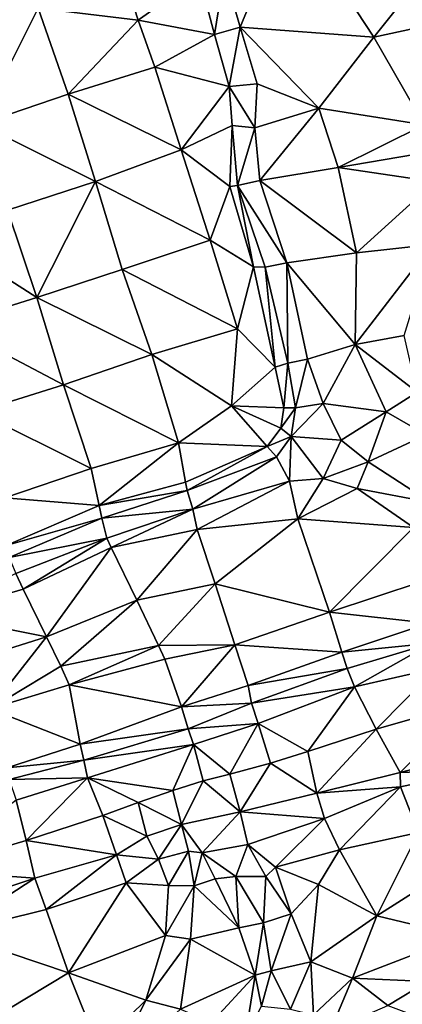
# Model space of a CAD drawing. Header units: feet. Extents: x 116535 to 120173, y 200032 to 203855.
# Tile 68 of 87: x 118883 to 118987, y 202302 to 202572. Entities that reach past the tile are written whole.
import ezdxf

# ---------------------------------------------------------------- set-up
doc = ezdxf.new("R2010")
doc.units = ezdxf.units.FT
doc.header["$MEASUREMENT"] = 0
doc.layers.add('V-TOPO-TINN-3DFC', color=3, linetype='Continuous')

msp = doc.modelspace()

# ---------------------------------------------------------------- linework, layer by layer
at = {"layer": 'V-TOPO-TINN-3DFC'}
for points in [[(118956.4073, 202602.0347, 568.765), (118938.7669, 202584.4783, 567.781), (118943.0143, 202569.4741, 567.865)], [(118943.0143, 202569.4741, 567.865), (118979.5422, 202566.8119, 569.171), (118956.4073, 202602.0347, 568.765)], [(118979.5422, 202566.8119, 569.171), (118995.3014, 202586.4395, 570.276), (118956.4073, 202602.0347, 568.765)], [(118938.7669, 202584.4783, 567.781), (118931.7664, 202583.3982, 568.183), (118935.9837, 202567.502, 567.442)], [(118943.0143, 202569.4741, 567.865), (118938.7669, 202584.4783, 567.781), (118935.9837, 202567.502, 567.442)], [(119001.0519, 202571.4443, 569.135), (118995.3014, 202586.4395, 570.276), (118979.5422, 202566.8119, 569.171)], [(118887.7619, 202574.7095, 566.451), (118915.122, 202571.4273, 568.809), (118911.7038, 202582.1761, 566.865)], [(118931.7664, 202583.3982, 568.183), (118911.7038, 202582.1761, 566.865), (118915.122, 202571.4273, 568.809)], [(118935.9837, 202567.502, 567.442), (118931.7664, 202583.3982, 568.183), (118915.122, 202571.4273, 568.809)], [(118887.7619, 202574.7095, 566.451), (118871.7956, 202542.998, 566.536), (118895.9705, 202551.1727, 567.204)], [(118887.7619, 202574.7095, 566.451), (118876.0159, 202573.9545, 566.111), (118871.7956, 202542.998, 566.536)], [(118915.122, 202571.4273, 568.809), (118887.7619, 202574.7095, 566.451), (118895.9705, 202551.1727, 567.204)], [(118915.122, 202571.4273, 568.809), (118895.9705, 202551.1727, 567.204), (118919.7054, 202558.5342, 568.258)], [(118935.9837, 202567.502, 567.442), (118915.122, 202571.4273, 568.809), (118919.7054, 202558.5342, 568.258)], [(118979.5422, 202566.8119, 569.171), (118993.3643, 202542.803, 568.263), (119001.0519, 202571.4443, 569.135)], [(118943.0143, 202569.4741, 567.865), (118935.9837, 202567.502, 567.442), (118939.985, 202553.2298, 567.862)], [(118947.7096, 202553.9729, 568.105), (118943.0143, 202569.4741, 567.865), (118939.985, 202553.2298, 567.862)], [(118943.0143, 202569.4741, 567.865), (118964.514, 202547.3444, 567.902), (118979.5422, 202566.8119, 569.171)], [(118943.0143, 202569.4741, 567.865), (118947.7096, 202553.9729, 568.105), (118964.514, 202547.3444, 567.902)], [(118939.985, 202553.2298, 567.862), (118935.9837, 202567.502, 567.442), (118919.7054, 202558.5342, 568.258)], [(118964.514, 202547.3444, 567.902), (118993.3643, 202542.803, 568.263), (118979.5422, 202566.8119, 569.171)], [(118895.9705, 202551.1727, 567.204), (118926.924, 202535.9434, 567.784), (118919.7054, 202558.5342, 568.258)], [(118939.985, 202553.2298, 567.862), (118919.7054, 202558.5342, 568.258), (118926.924, 202535.9434, 567.784)], [(118940.8071, 202542.605, 567.654), (118939.985, 202553.2298, 567.862), (118926.924, 202535.9434, 567.784)], [(118939.985, 202553.2298, 567.862), (118947.0486, 202541.9679, 567.897), (118947.7096, 202553.9729, 568.105)], [(118939.985, 202553.2298, 567.862), (118940.8071, 202542.605, 567.654), (118947.0486, 202541.9679, 567.897)], [(118964.514, 202547.3444, 567.902), (118947.7096, 202553.9729, 568.105), (118947.0486, 202541.9679, 567.897)], [(118871.7956, 202542.998, 566.536), (118903.4141, 202527.2228, 566.671), (118895.9705, 202551.1727, 567.204)], [(118903.4141, 202527.2228, 566.671), (118926.924, 202535.9434, 567.784), (118895.9705, 202551.1727, 567.204)], [(118964.514, 202547.3444, 567.902), (118947.0486, 202541.9679, 567.897), (118948.4307, 202527.5318, 567.528)], [(118964.514, 202547.3444, 567.902), (118948.4307, 202527.5318, 567.528), (118969.8338, 202531.0576, 568.0129)], [(118964.514, 202547.3444, 567.902), (118969.8338, 202531.0576, 568.0129), (118993.3643, 202542.803, 568.263)], [(118871.7956, 202542.998, 566.536), (118879.4312, 202519.4061, 565.942), (118903.4141, 202527.2228, 566.671)], [(118940.8071, 202542.605, 567.654), (118926.924, 202535.9434, 567.784), (118940.2, 202525.8996, 567.561)], [(118942.2932, 202526.1337, 567.375), (118940.8071, 202542.605, 567.654), (118940.2, 202525.8996, 567.561)], [(118947.0486, 202541.9679, 567.897), (118940.8071, 202542.605, 567.654), (118942.2932, 202526.1337, 567.375)], [(118948.4307, 202527.5318, 567.528), (118947.0486, 202541.9679, 567.897), (118942.2932, 202526.1337, 567.375)], [(118969.8338, 202531.0576, 568.0129), (118990.6891, 202534.6463, 568.429), (118993.3643, 202542.803, 568.263)], [(118903.4141, 202527.2228, 566.671), (118934.8226, 202511.1795, 567.252), (118926.924, 202535.9434, 567.784)], [(118940.2, 202525.8996, 567.561), (118926.924, 202535.9434, 567.784), (118934.8226, 202511.1795, 567.252)], [(118969.8338, 202531.0576, 568.0129), (118996.2175, 202527.1577, 567.123), (118990.6891, 202534.6463, 568.429)], [(118948.4307, 202527.5318, 567.528), (118974.8116, 202507.7252, 567.4627), (118969.8338, 202531.0576, 568.0129)], [(118969.8338, 202531.0576, 568.0129), (118974.8116, 202507.7252, 567.4627), (118996.2175, 202527.1577, 567.123)], [(118903.4141, 202527.2228, 566.671), (118879.4312, 202519.4061, 565.942), (118887.4038, 202495.4862, 566.425)], [(118903.4141, 202527.2228, 566.671), (118887.4038, 202495.4862, 566.425), (118910.7467, 202503.2158, 566.062)], [(118910.7467, 202503.2158, 566.062), (118934.8226, 202511.1795, 567.252), (118903.4141, 202527.2228, 566.671)], [(118946.6446, 202503.8879, 566.958), (118940.2, 202525.8996, 567.561), (118934.8226, 202511.1795, 567.252)], [(118946.6446, 202503.8879, 566.958), (118942.2932, 202526.1337, 567.375), (118940.2, 202525.8996, 567.561)], [(118942.2932, 202526.1337, 567.375), (118955.8043, 202504.992, 566.75), (118948.4307, 202527.5318, 567.528)], [(118942.2932, 202526.1337, 567.375), (118949.8178, 202503.8369, 566.861), (118955.8043, 202504.992, 566.75)], [(118949.8178, 202503.8369, 566.861), (118942.2932, 202526.1337, 567.375), (118946.6446, 202503.8879, 566.958)], [(118948.4307, 202527.5318, 567.528), (118955.8043, 202504.992, 566.75), (118974.8116, 202507.7252, 567.4627)], [(118996.2175, 202527.1577, 567.123), (118974.8116, 202507.7252, 567.4627), (118995.4974, 202510.0584, 567.281)], [(118871.2965, 202505.808, 565.94), (118887.4038, 202495.4862, 566.425), (118879.4312, 202519.4061, 565.942)], [(118942.2942, 202486.9825, 566.651), (118934.8226, 202511.1795, 567.252), (118910.7467, 202503.2158, 566.062)], [(118942.2942, 202486.9825, 566.651), (118946.6446, 202503.8879, 566.958), (118934.8226, 202511.1795, 567.252)], [(118974.4668, 202482.6462, 566.522), (118995.4974, 202510.0584, 567.281), (118974.8116, 202507.7252, 567.4627)], [(118974.4668, 202482.6462, 566.522), (118987.8638, 202485.1124, 566.861), (118995.4974, 202510.0584, 567.281)], [(118974.4668, 202482.6462, 566.522), (118974.8116, 202507.7252, 567.4627), (118955.8043, 202504.992, 566.75)], [(118863.5229, 202487.9956, 563.905), (118887.4038, 202495.4862, 566.425), (118871.2965, 202505.808, 565.94)], [(118952.576, 202476.4877, 566.475), (118946.6446, 202503.8879, 566.958), (118942.2942, 202486.9825, 566.651)], [(118952.576, 202476.4877, 566.475), (118949.8178, 202503.8369, 566.861), (118946.6446, 202503.8879, 566.958)], [(118956.0353, 202477.4998, 566.057), (118955.8043, 202504.992, 566.75), (118949.8178, 202503.8369, 566.861)], [(118949.8178, 202503.8369, 566.861), (118952.576, 202476.4877, 566.475), (118956.0353, 202477.4998, 566.057)], [(118961.4297, 202478.6349, 565.79), (118974.4668, 202482.6462, 566.522), (118955.8043, 202504.992, 566.75)], [(118961.4297, 202478.6349, 565.79), (118955.8043, 202504.992, 566.75), (118956.0353, 202477.4998, 566.057)], [(118887.4038, 202495.4862, 566.425), (118918.8193, 202479.894, 566.318), (118910.7467, 202503.2158, 566.062)], [(118910.7467, 202503.2158, 566.062), (118918.8193, 202479.894, 566.318), (118942.2942, 202486.9825, 566.651)], [(118863.5229, 202487.9956, 563.905), (118894.7004, 202471.6423, 565.487), (118887.4038, 202495.4862, 566.425)], [(118887.4038, 202495.4862, 566.425), (118894.7004, 202471.6423, 565.487), (118918.8193, 202479.894, 566.318)], [(118871.1385, 202464.1777, 565.064), (118894.7004, 202471.6423, 565.487), (118863.5229, 202487.9956, 563.905)], [(118918.8193, 202479.894, 566.318), (118940.6451, 202465.8549, 566.295), (118942.2942, 202486.9825, 566.651)], [(118952.576, 202476.4877, 566.475), (118942.2942, 202486.9825, 566.651), (118940.6451, 202465.8549, 566.295)], [(118987.8638, 202485.1124, 566.861), (118974.4668, 202482.6462, 566.522), (118991.4541, 202469.6302, 566.117)], [(118965.7381, 202466.4579, 566.049), (118974.4668, 202482.6462, 566.522), (118961.4297, 202478.6349, 565.79)], [(118965.7381, 202466.4579, 566.049), (118982.9104, 202464.2647, 566.163), (118974.4668, 202482.6462, 566.522)], [(118991.4541, 202469.6302, 566.117), (118974.4668, 202482.6462, 566.522), (118982.9104, 202464.2647, 566.163)], [(118894.7004, 202471.6423, 565.487), (118926.1589, 202455.71, 566.433), (118918.8193, 202479.894, 566.318)], [(118926.1589, 202455.71, 566.433), (118940.6451, 202465.8549, 566.295), (118918.8193, 202479.894, 566.318)], [(118956.0353, 202477.4998, 566.057), (118952.576, 202476.4877, 566.475), (118954.9952, 202465.2788, 566.598)], [(118958.1745, 202465.3378, 565.63), (118956.0353, 202477.4998, 566.057), (118954.9952, 202465.2788, 566.598)], [(118961.4297, 202478.6349, 565.79), (118956.0353, 202477.4998, 566.057), (118958.1745, 202465.3378, 565.63)], [(118965.7381, 202466.4579, 566.049), (118961.4297, 202478.6349, 565.79), (118958.1745, 202465.3378, 565.63)], [(118952.576, 202476.4877, 566.475), (118940.6451, 202465.8549, 566.295), (118954.9952, 202465.2788, 566.598)], [(118871.1385, 202464.1777, 565.064), (118902.266, 202448.6725, 565.927), (118894.7004, 202471.6423, 565.487)], [(118894.7004, 202471.6423, 565.487), (118902.266, 202448.6725, 565.927), (118926.1589, 202455.71, 566.433)], [(118991.4541, 202469.6302, 566.117), (118982.9104, 202464.2647, 566.163), (118993.9333, 202457.8852, 566.538)], [(118950.4229, 202454.734, 566.623), (118940.6451, 202465.8549, 566.295), (118926.1589, 202455.71, 566.433)], [(118954.9952, 202465.2788, 566.598), (118940.6451, 202465.8549, 566.295), (118954.1381, 202459.7784, 566.527)], [(118954.1381, 202459.7784, 566.527), (118940.6451, 202465.8549, 566.295), (118950.4229, 202454.734, 566.623)], [(118970.6625, 202456.4921, 565.789), (118965.7381, 202466.4579, 566.049), (118957.0104, 202457.5012, 565.513)], [(118965.7381, 202466.4579, 566.049), (118958.1745, 202465.3378, 565.63), (118957.0104, 202457.5012, 565.513)], [(118970.6625, 202456.4921, 565.789), (118982.9104, 202464.2647, 566.163), (118965.7381, 202466.4579, 566.049)], [(118878.7031, 202440.6548, 564.996), (118902.266, 202448.6725, 565.927), (118871.1385, 202464.1777, 565.064)], [(118957.0104, 202457.5012, 565.513), (118958.1745, 202465.3378, 565.63), (118954.1381, 202459.7784, 566.527)], [(118958.1745, 202465.3378, 565.63), (118954.9952, 202465.2788, 566.598), (118954.1381, 202459.7784, 566.527)], [(118977.9911, 202450.5516, 566.155), (118982.9104, 202464.2647, 566.163), (118970.6625, 202456.4921, 565.789)], [(118993.9333, 202457.8852, 566.538), (118982.9104, 202464.2647, 566.163), (118977.9911, 202450.5516, 566.155)], [(118957.0104, 202457.5012, 565.513), (118954.1381, 202459.7784, 566.527), (118950.4229, 202454.734, 566.623)], [(118993.9333, 202457.8852, 566.538), (118977.9911, 202450.5516, 566.155), (118995.1654, 202439.4287, 566.509)], [(118926.1589, 202455.71, 566.433), (118902.266, 202448.6725, 565.927), (118904.4722, 202438.6027, 566.173)], [(118926.1589, 202455.71, 566.433), (118904.4722, 202438.6027, 566.173), (118928.0911, 202444.9582, 566.135)], [(118950.4229, 202454.734, 566.623), (118926.1589, 202455.71, 566.433), (118928.0911, 202444.9582, 566.135)], [(118953.0031, 202451.9297, 565.48), (118957.0104, 202457.5012, 565.513), (118950.4229, 202454.734, 566.623)], [(118956.4953, 202445.2452, 565.934), (118957.0104, 202457.5012, 565.513), (118953.0031, 202451.9297, 565.48)], [(118965.7311, 202445.9673, 566.097), (118957.0104, 202457.5012, 565.513), (118956.4953, 202445.2452, 565.934)], [(118970.6625, 202456.4921, 565.789), (118957.0104, 202457.5012, 565.513), (118965.7311, 202445.9673, 566.097)], [(118977.9911, 202450.5516, 566.155), (118970.6625, 202456.4921, 565.789), (118965.7311, 202445.9673, 566.097)], [(118928.5321, 202442.658, 565.815), (118950.4229, 202454.734, 566.623), (118928.0911, 202444.9582, 566.135)], [(118928.5321, 202442.658, 565.815), (118953.0031, 202451.9297, 565.48), (118950.4229, 202454.734, 566.623)], [(118930.0992, 202437.6206, 565.544), (118953.0031, 202451.9297, 565.48), (118928.5321, 202442.658, 565.815)], [(118956.4953, 202445.2452, 565.934), (118953.0031, 202451.9297, 565.48), (118930.0992, 202437.6206, 565.544)], [(118977.9911, 202450.5516, 566.155), (118965.7311, 202445.9673, 566.097), (118975.0548, 202443.2671, 566.312)], [(118995.1654, 202439.4287, 566.509), (118977.9911, 202450.5516, 566.155), (118975.0548, 202443.2671, 566.312)], [(118904.4722, 202438.6027, 566.173), (118902.266, 202448.6725, 565.927), (118878.7031, 202440.6548, 564.996)], [(118928.5321, 202442.658, 565.815), (118928.0911, 202444.9582, 566.135), (118904.4722, 202438.6027, 566.173)], [(118956.4953, 202445.2452, 565.934), (118930.0992, 202437.6206, 565.544), (118931.2443, 202432.0272, 565.87)], [(118956.4953, 202445.2452, 565.934), (118931.2443, 202432.0272, 565.87), (118958.8335, 202434.9184, 566.297)], [(118965.7311, 202445.9673, 566.097), (118956.4953, 202445.2452, 565.934), (118958.8335, 202434.9184, 566.297)], [(118975.0548, 202443.2671, 566.312), (118965.7311, 202445.9673, 566.097), (118958.8335, 202434.9184, 566.297)], [(118905.1972, 202435.1234, 564.549), (118928.5321, 202442.658, 565.815), (118904.4722, 202438.6027, 566.173)], [(118930.0992, 202437.6206, 565.544), (118928.5321, 202442.658, 565.815), (118905.1972, 202435.1234, 564.549)], [(118990.448, 202432.5652, 566.548), (118975.0548, 202443.2671, 566.312), (118958.8335, 202434.9184, 566.297)], [(118995.1654, 202439.4287, 566.509), (118975.0548, 202443.2671, 566.312), (118990.448, 202432.5652, 566.548)], [(118904.4722, 202438.6027, 566.173), (118878.7031, 202440.6548, 564.996), (118879.0182, 202427.5888, 564.98)], [(118905.1972, 202435.1234, 564.549), (118904.4722, 202438.6027, 566.173), (118879.0182, 202427.5888, 564.98)], [(118930.0992, 202437.6206, 565.544), (118905.1972, 202435.1234, 564.549), (118906.5624, 202429.626, 564.35)], [(118930.0992, 202437.6206, 565.544), (118906.5624, 202429.626, 564.35), (118907.7154, 202427.0948, 565.608)], [(118930.0992, 202437.6206, 565.544), (118907.7154, 202427.0948, 565.608), (118931.2443, 202432.0272, 565.87)], [(118879.8312, 202424.3845, 564.278), (118905.1972, 202435.1234, 564.549), (118879.0182, 202427.5888, 564.98)], [(118906.5624, 202429.626, 564.35), (118905.1972, 202435.1234, 564.549), (118879.8312, 202424.3845, 564.278)], [(118936.1887, 202417.117, 566.196), (118958.8335, 202434.9184, 566.297), (118931.2443, 202432.0272, 565.87)], [(118967.4782, 202409.4144, 566.185), (118958.8335, 202434.9184, 566.297), (118936.1887, 202417.117, 566.196)], [(118990.448, 202432.5652, 566.548), (118958.8335, 202434.9184, 566.297), (118967.4782, 202409.4144, 566.185)], [(118914.805, 202412.6636, 565.678), (118931.2443, 202432.0272, 565.87), (118907.7154, 202427.0948, 565.608)], [(118936.1887, 202417.117, 566.196), (118931.2443, 202432.0272, 565.87), (118914.805, 202412.6636, 565.678)], [(118992.8092, 202417.769, 566.833), (118990.448, 202432.5652, 566.548), (118967.4782, 202409.4144, 566.185)], [(118881.6974, 202420.0072, 564.029), (118906.5624, 202429.626, 564.35), (118879.8312, 202424.3845, 564.278)], [(118881.6974, 202420.0072, 564.029), (118883.7055, 202415.6559, 565.019), (118906.5624, 202429.626, 564.35)], [(118883.7055, 202415.6559, 565.019), (118907.7154, 202427.0948, 565.608), (118906.5624, 202429.626, 564.35)], [(118883.7055, 202415.6559, 565.019), (118890.078, 202402.6288, 565.289), (118907.7154, 202427.0948, 565.608)], [(118914.805, 202412.6636, 565.678), (118907.7154, 202427.0948, 565.608), (118890.078, 202402.6288, 565.289)], [(118881.6974, 202420.0072, 564.029), (118859.7756, 202408.6253, 564.332), (118883.7055, 202415.6559, 565.019)], [(118992.8092, 202417.769, 566.833), (118967.4782, 202409.4144, 566.185), (118994.6044, 202406.4001, 571.121)], [(118890.078, 202402.6288, 565.289), (118883.7055, 202415.6559, 565.019), (118859.7756, 202408.6253, 564.332)], [(118936.1887, 202417.117, 566.196), (118914.805, 202412.6636, 565.678), (118920.6645, 202400.2836, 566.269)], [(118941.5441, 202400.4076, 565.998), (118936.1887, 202417.117, 566.196), (118920.6645, 202400.2836, 566.269)], [(118967.4782, 202409.4144, 566.185), (118936.1887, 202417.117, 566.196), (118941.5441, 202400.4076, 565.998)], [(118914.805, 202412.6636, 565.678), (118890.078, 202402.6288, 565.289), (118894.0024, 202394.6242, 566.175)], [(118914.805, 202412.6636, 565.678), (118894.0024, 202394.6242, 566.175), (118920.6645, 202400.2836, 566.269)], [(118967.4782, 202409.4144, 566.185), (118941.5441, 202400.4076, 565.998), (118970.8335, 202398.4205, 571.885)], [(118967.4782, 202409.4144, 566.185), (118970.8335, 202398.4205, 571.885), (118994.6044, 202406.4001, 571.121)], [(118890.078, 202402.6288, 565.289), (118859.7756, 202408.6253, 564.332), (118867.1982, 202395.4332, 564.518)], [(118994.6044, 202406.4001, 571.121), (118970.8335, 202398.4205, 571.885), (118995.4424, 202400.9407, 572.165)], [(118874.5538, 202382.9692, 564.625), (118890.078, 202402.6288, 565.289), (118867.1982, 202395.4332, 564.518)], [(118874.5538, 202382.9692, 564.625), (118894.0024, 202394.6242, 566.175), (118890.078, 202402.6288, 565.289)], [(118920.6645, 202400.2836, 566.269), (118894.0024, 202394.6242, 566.175), (118896.2965, 202389.4648, 565.471)], [(118920.6645, 202400.2836, 566.269), (118896.2965, 202389.4648, 565.471), (118922.3846, 202396.5673, 565.566)], [(118941.5441, 202400.4076, 565.998), (118920.6645, 202400.2836, 566.269), (118922.3846, 202396.5673, 565.566)], [(118941.5441, 202400.4076, 565.998), (118922.3846, 202396.5673, 565.566), (118926.99, 202383.4463, 571.823)], [(118941.5441, 202400.4076, 565.998), (118926.99, 202383.4463, 571.823), (118945.2054, 202389.3197, 572.36)], [(118941.5441, 202400.4076, 565.998), (118945.2054, 202389.3197, 572.36), (118970.8335, 202398.4205, 571.885)], [(118970.8335, 202398.4205, 571.885), (118945.2054, 202389.3197, 572.36), (118972.2756, 202393.9941, 571.777)], [(118995.4424, 202400.9407, 572.165), (118970.8335, 202398.4205, 571.885), (118972.2756, 202393.9941, 571.777)], [(118995.4424, 202400.9407, 572.165), (118972.2756, 202393.9941, 571.777), (118974.2538, 202388.9177, 572.13)], [(118995.4424, 202400.9407, 572.165), (118974.2538, 202388.9177, 572.13), (118996.7065, 202394.0741, 571.84)], [(118922.3846, 202396.5673, 565.566), (118896.2965, 202389.4648, 565.471), (118926.99, 202383.4463, 571.823)], [(118894.0024, 202394.6242, 566.175), (118874.5538, 202382.9692, 564.625), (118896.2965, 202389.4648, 565.471)], [(118972.2756, 202393.9941, 571.777), (118945.2054, 202389.3197, 572.36), (118946.1375, 202384.5144, 572.356)], [(118972.2756, 202393.9941, 571.777), (118946.1375, 202384.5144, 572.356), (118974.2538, 202388.9177, 572.13)], [(118996.7065, 202394.0741, 571.84), (118974.2538, 202388.9177, 572.13), (118980.2242, 202377.3238, 572.049)], [(119005.6413, 202384.6824, 572.04), (118996.7065, 202394.0741, 571.84), (118980.2242, 202377.3238, 572.049)], [(118896.2965, 202389.4648, 565.471), (118874.5538, 202382.9692, 564.625), (118899.2698, 202373.2155, 573.268)], [(118896.2965, 202389.4648, 565.471), (118899.2698, 202373.2155, 573.268), (118926.99, 202383.4463, 571.823)], [(118945.2054, 202389.3197, 572.36), (118926.99, 202383.4463, 571.823), (118946.1375, 202384.5144, 572.356)], [(118974.2538, 202388.9177, 572.13), (118946.1375, 202384.5144, 572.356), (118947.9707, 202378.9019, 572.298)], [(118974.2538, 202388.9177, 572.13), (118947.9707, 202378.9019, 572.298), (118961.5467, 202371.2633, 571.942)], [(118974.2538, 202388.9177, 572.13), (118961.5467, 202371.2633, 571.942), (118980.2242, 202377.3238, 572.049)], [(118874.5538, 202382.9692, 564.625), (118879.1912, 202366.7469, 572.779), (118899.2698, 202373.2155, 573.268)], [(118926.99, 202383.4463, 571.823), (118899.2698, 202373.2155, 573.268), (118928.8121, 202377.4968, 572.569)], [(118946.1375, 202384.5144, 572.356), (118926.99, 202383.4463, 571.823), (118928.8121, 202377.4968, 572.569)], [(118946.1375, 202384.5144, 572.356), (118928.8121, 202377.4968, 572.569), (118947.9707, 202378.9019, 572.298)], [(119005.6413, 202384.6824, 572.04), (118980.2242, 202377.3238, 572.049), (118986.7718, 202365.5108, 572.051)], [(119007.7944, 202370.9583, 572.439), (119005.6413, 202384.6824, 572.04), (118986.7718, 202365.5108, 572.051)], [(118928.8121, 202377.4968, 572.569), (118899.2698, 202373.2155, 573.268), (118900.2378, 202368.8501, 572.669)], [(118930.2672, 202373.1425, 572.588), (118928.8121, 202377.4968, 572.569), (118900.2378, 202368.8501, 572.669)], [(118947.9707, 202378.9019, 572.298), (118928.8121, 202377.4968, 572.569), (118930.2672, 202373.1425, 572.588)], [(118947.9707, 202378.9019, 572.298), (118930.2672, 202373.1425, 572.588), (118940.235, 202365.0088, 572.541)], [(118947.9707, 202378.9019, 572.298), (118940.235, 202365.0088, 572.541), (118951.2959, 202368.0601, 572.102)], [(118947.9707, 202378.9019, 572.298), (118951.2959, 202368.0601, 572.102), (118961.5467, 202371.2633, 571.942)], [(118963.9829, 202359.8694, 571.871), (118980.2242, 202377.3238, 572.049), (118961.5467, 202371.2633, 571.942)], [(118963.9829, 202359.8694, 571.871), (118986.7718, 202365.5108, 572.051), (118980.2242, 202377.3238, 572.049)], [(118899.2698, 202373.2155, 573.268), (118879.1912, 202366.7469, 572.779), (118900.2378, 202368.8501, 572.669)], [(118930.2672, 202373.1425, 572.588), (118900.2378, 202368.8501, 572.669), (118901.2439, 202363.9977, 572.707)], [(118924.6318, 202360.5705, 572.671), (118930.2672, 202373.1425, 572.588), (118901.2439, 202363.9977, 572.707)], [(118930.2672, 202373.1425, 572.588), (118924.6318, 202360.5705, 572.671), (118932.9175, 202363.1887, 572.602)], [(118930.2672, 202373.1425, 572.588), (118932.9175, 202363.1887, 572.602), (118940.235, 202365.0088, 572.541)], [(118900.2378, 202368.8501, 572.669), (118879.1912, 202366.7469, 572.779), (118879.8632, 202363.5787, 572.19)], [(118900.2378, 202368.8501, 572.669), (118879.8632, 202363.5787, 572.19), (118901.2439, 202363.9977, 572.707)], [(118963.9829, 202359.8694, 571.871), (118961.5467, 202371.2633, 571.942), (118951.2959, 202368.0601, 572.102)], [(119008.9565, 202366.3059, 572.647), (119007.7944, 202370.9583, 572.439), (118986.7718, 202365.5108, 572.051)], [(118942.9773, 202354.759, 572.364), (118951.2959, 202368.0601, 572.102), (118940.235, 202365.0088, 572.541)], [(118942.9773, 202354.759, 572.364), (118963.9829, 202359.8694, 571.871), (118951.2959, 202368.0601, 572.102)], [(118986.8598, 202361.6215, 572.652), (119008.9565, 202366.3059, 572.647), (118986.7718, 202365.5108, 572.051)], [(118991.7742, 202349.0855, 568.531), (119008.9565, 202366.3059, 572.647), (118986.8598, 202361.6215, 572.652)], [(118901.2439, 202363.9977, 572.707), (118879.8632, 202363.5787, 572.19), (118881.7504, 202357.9212, 572.651)], [(118901.2439, 202363.9977, 572.707), (118881.7504, 202357.9212, 572.651), (118884.5236, 202346.8974, 572.199)], [(118901.2439, 202363.9977, 572.707), (118884.5236, 202346.8974, 572.199), (118905.4873, 202353.7219, 572.448)], [(118924.6318, 202360.5705, 572.671), (118901.2439, 202363.9977, 572.707), (118915.116, 202357.3042, 572.536)], [(118901.2439, 202363.9977, 572.707), (118905.4873, 202353.7219, 572.448), (118915.116, 202357.3042, 572.536)], [(118942.9773, 202354.759, 572.364), (118940.235, 202365.0088, 572.541), (118932.9175, 202363.1887, 572.602)], [(118986.8598, 202361.6215, 572.652), (118986.7718, 202365.5108, 572.051), (118963.9829, 202359.8694, 571.871)], [(118927.012, 202351.2707, 572.369), (118932.9175, 202363.1887, 572.602), (118924.6318, 202360.5705, 572.671)], [(118927.012, 202351.2707, 572.369), (118942.9773, 202354.759, 572.364), (118932.9175, 202363.1887, 572.602)], [(118966.0641, 202352.9508, 572.884), (118986.8598, 202361.6215, 572.652), (118963.9829, 202359.8694, 571.871)], [(118970.1444, 202344.3242, 569.025), (118986.8598, 202361.6215, 572.652), (118966.0641, 202352.9508, 572.884)], [(118991.7742, 202349.0855, 568.531), (118986.8598, 202361.6215, 572.652), (118970.1444, 202344.3242, 569.025)], [(118927.012, 202351.2707, 572.369), (118924.6318, 202360.5705, 572.671), (118915.116, 202357.3042, 572.536)], [(118966.0641, 202352.9508, 572.884), (118963.9829, 202359.8694, 571.871), (118942.9773, 202354.759, 572.364)], [(118881.7504, 202357.9212, 572.651), (118857.0574, 202338.7527, 571.814), (118884.5236, 202346.8974, 572.199)], [(118917.5222, 202348.0305, 572.105), (118915.116, 202357.3042, 572.536), (118905.4873, 202353.7219, 572.448)], [(118917.5222, 202348.0305, 572.105), (118927.012, 202351.2707, 572.369), (118915.116, 202357.3042, 572.536)], [(118909.1606, 202342.945, 571.812), (118905.4873, 202353.7219, 572.448), (118884.5236, 202346.8974, 572.199)], [(118909.1606, 202342.945, 571.812), (118917.5222, 202348.0305, 572.105), (118905.4873, 202353.7219, 572.448)], [(118932.6654, 202343.5541, 572.251), (118942.9773, 202354.759, 572.364), (118927.012, 202351.2707, 572.369)], [(118945.1344, 202345.8203, 571.979), (118942.9773, 202354.759, 572.364), (118932.6654, 202343.5541, 572.251)], [(118945.1344, 202345.8203, 571.979), (118966.0641, 202352.9508, 572.884), (118942.9773, 202354.759, 572.364)], [(118952.663, 202339.5648, 568.574), (118966.0641, 202352.9508, 572.884), (118945.1344, 202345.8203, 571.979)], [(118970.1444, 202344.3242, 569.025), (118966.0641, 202352.9508, 572.884), (118952.663, 202339.5648, 568.574)], [(118920.6755, 202341.807, 571.694), (118927.012, 202351.2707, 572.369), (118917.5222, 202348.0305, 572.105)], [(118928.8671, 202343.9361, 571.821), (118927.012, 202351.2707, 572.369), (118920.6755, 202341.807, 571.694)], [(118932.6654, 202343.5541, 572.251), (118927.012, 202351.2707, 572.369), (118928.8671, 202343.9361, 571.821)], [(118920.6755, 202341.807, 571.694), (118917.5222, 202348.0305, 572.105), (118909.1606, 202342.945, 571.812)], [(118991.7742, 202349.0855, 568.531), (118970.1444, 202344.3242, 569.025), (118980.3752, 202326.2327, 568.237)], [(118991.7742, 202349.0855, 568.531), (118980.3752, 202326.2327, 568.237), (119000.6639, 202339.1737, 568.637)], [(118886.8828, 202336.5565, 571.876), (118884.5236, 202346.8974, 572.199), (118857.0574, 202338.7527, 571.814)], [(118886.8828, 202336.5565, 571.876), (118909.1606, 202342.945, 571.812), (118884.5236, 202346.8974, 572.199)], [(118941.8432, 202337.0346, 571.263), (118945.1344, 202345.8203, 571.979), (118932.6654, 202343.5541, 572.251)], [(118950.0608, 202337.0366, 568.657), (118945.1344, 202345.8203, 571.979), (118941.8432, 202337.0346, 571.263)], [(118952.663, 202339.5648, 568.574), (118945.1344, 202345.8203, 571.979), (118950.0608, 202337.0366, 568.657)], [(118886.8828, 202336.5565, 571.876), (118889.953, 202327.9719, 571.303), (118909.1606, 202342.945, 571.812)], [(118909.1606, 202342.945, 571.812), (118889.953, 202327.9719, 571.303), (118911.8738, 202335.2724, 571.681)], [(118920.6755, 202341.807, 571.694), (118909.1606, 202342.945, 571.812), (118911.8738, 202335.2724, 571.681)], [(118923.4027, 202334.5374, 570.695), (118920.6755, 202341.807, 571.694), (118911.8738, 202335.2724, 571.681)], [(118928.8671, 202343.9361, 571.821), (118920.6755, 202341.807, 571.694), (118923.4027, 202334.5374, 570.695)], [(118928.8671, 202343.9361, 571.821), (118923.4027, 202334.5374, 570.695), (118930.4243, 202334.4754, 570.401)], [(118932.6654, 202343.5541, 572.251), (118928.8671, 202343.9361, 571.821), (118930.4243, 202334.4754, 570.401)], [(118936.1977, 202336.3775, 571.091), (118932.6654, 202343.5541, 572.251), (118930.4243, 202334.4754, 570.401)], [(118941.8432, 202337.0346, 571.263), (118932.6654, 202343.5541, 572.251), (118936.1977, 202336.3775, 571.091)], [(118970.1444, 202344.3242, 569.025), (118952.663, 202339.5648, 568.574), (118964.407, 202334.8804, 568.272)], [(118980.3752, 202326.2327, 568.237), (118970.1444, 202344.3242, 569.025), (118964.407, 202334.8804, 568.272)], [(118952.663, 202339.5648, 568.574), (118950.0608, 202337.0366, 568.657), (118956.9814, 202326.8018, 568.588)], [(118964.407, 202334.8804, 568.272), (118952.663, 202339.5648, 568.574), (118956.9814, 202326.8018, 568.588)], [(119003.5651, 202320.6803, 569.381), (119000.6639, 202339.1737, 568.637), (118980.3752, 202326.2327, 568.237)], [(118886.8828, 202336.5565, 571.876), (118857.0574, 202338.7527, 571.814), (118861.3837, 202328.0999, 571.712)], [(118886.8828, 202336.5565, 571.876), (118861.3837, 202328.0999, 571.712), (118863.7959, 202321.5173, 571.156)], [(118886.8828, 202336.5565, 571.876), (118863.7959, 202321.5173, 571.156), (118889.953, 202327.9719, 571.303)], [(118942.6522, 202322.9905, 570.777), (118941.8432, 202337.0346, 571.263), (118936.1977, 202336.3775, 571.091)], [(118949.3918, 202324.3956, 571.286), (118950.0608, 202337.0366, 568.657), (118941.8432, 202337.0346, 571.263)], [(118949.3918, 202324.3956, 571.286), (118941.8432, 202337.0346, 571.263), (118942.6522, 202322.9905, 570.777)], [(118956.9814, 202326.8018, 568.588), (118950.0608, 202337.0366, 568.657), (118949.3918, 202324.3956, 571.286)], [(118911.8738, 202335.2724, 571.681), (118889.953, 202327.9719, 571.303), (118896.1135, 202310.6425, 567.225)], [(118922.5616, 202320.8513, 568.086), (118911.8738, 202335.2724, 571.681), (118896.1135, 202310.6425, 567.225)], [(118923.4027, 202334.5374, 570.695), (118911.8738, 202335.2724, 571.681), (118922.5616, 202320.8513, 568.086)], [(118923.4027, 202334.5374, 570.695), (118922.5616, 202320.8513, 568.086), (118930.4243, 202334.4754, 570.401)], [(118930.4243, 202334.4754, 570.401), (118922.5616, 202320.8513, 568.086), (118929.4332, 202319.9172, 567.704)], [(118942.6522, 202322.9905, 570.777), (118930.4243, 202334.4754, 570.401), (118929.4332, 202319.9172, 567.704)], [(118942.6522, 202322.9905, 570.777), (118936.1977, 202336.3775, 571.091), (118930.4243, 202334.4754, 570.401)], [(118964.407, 202334.8804, 568.272), (118956.9814, 202326.8018, 568.588), (118962.3688, 202313.6787, 568.245)], [(118980.3752, 202326.2327, 568.237), (118964.407, 202334.8804, 568.272), (118962.3688, 202313.6787, 568.245)], [(118889.953, 202327.9719, 571.303), (118863.7959, 202321.5173, 571.156), (118896.1135, 202310.6425, 567.225)], [(118956.9814, 202326.8018, 568.588), (118949.3918, 202324.3956, 571.286), (118951.4909, 202311.2405, 571.705)], [(118956.9814, 202326.8018, 568.588), (118951.4909, 202311.2405, 571.705), (118962.3688, 202313.6787, 568.245)], [(118980.3752, 202326.2327, 568.237), (118962.3688, 202313.6787, 568.245), (118973.7667, 202309.1834, 568.196)], [(118973.7667, 202309.1834, 568.196), (119003.5651, 202320.6803, 569.381), (118980.3752, 202326.2327, 568.237)], [(118947.1166, 202309.9984, 570.616), (118942.6522, 202322.9905, 570.777), (118929.4332, 202319.9172, 567.704)], [(118947.1166, 202309.9984, 570.616), (118949.3918, 202324.3956, 571.286), (118942.6522, 202322.9905, 570.777)], [(118947.1166, 202309.9984, 570.616), (118951.4909, 202311.2405, 571.705), (118949.3918, 202324.3956, 571.286)], [(118863.7959, 202321.5173, 571.156), (118873.9298, 202297.3804, 566.682), (118896.1135, 202310.6425, 567.225)], [(118922.5616, 202320.8513, 568.086), (118896.1135, 202310.6425, 567.225), (118917.2402, 202303.1839, 565.183)], [(118929.4332, 202319.9172, 567.704), (118922.5616, 202320.8513, 568.086), (118917.2402, 202303.1839, 565.183)], [(118973.7667, 202309.1834, 568.196), (118994.2113, 202308.3083, 569.112), (119003.5651, 202320.6803, 569.381)], [(118929.4332, 202319.9172, 567.704), (118917.2402, 202303.1839, 565.183), (118926.732, 202300.7117, 565.27)], [(118947.1166, 202309.9984, 570.616), (118929.4332, 202319.9172, 567.704), (118926.732, 202300.7117, 565.27)], [(118962.3688, 202313.6787, 568.245), (118951.4909, 202311.2405, 571.705), (118956.7724, 202300.7077, 568.14)], [(118962.3688, 202313.6787, 568.245), (118956.7724, 202300.7077, 568.14), (118963.0489, 202299.1756, 568.188)], [(118962.3688, 202313.6787, 568.245), (118963.0489, 202299.1756, 568.188), (118973.7667, 202309.1834, 568.196)], [(118896.1135, 202310.6425, 567.225), (118873.9298, 202297.3804, 566.682), (118904.2082, 202290.4089, 563.935)], [(118917.2402, 202303.1839, 565.183), (118896.1135, 202310.6425, 567.225), (118904.2082, 202290.4089, 563.935)], [(118947.1166, 202309.9984, 570.616), (118926.732, 202300.7117, 565.27), (118935.2216, 202297.1064, 568.101)], [(118947.1166, 202309.9984, 570.616), (118935.2216, 202297.1064, 568.101), (118944.3754, 202292.9791, 570.849)], [(118947.1166, 202309.9984, 570.616), (118944.3754, 202292.9791, 570.849), (118948.8167, 202301.5107, 570.703)], [(118947.1166, 202309.9984, 570.616), (118948.8167, 202301.5107, 570.703), (118951.4909, 202311.2405, 571.705)], [(118951.4909, 202311.2405, 571.705), (118948.8167, 202301.5107, 570.703), (118956.7724, 202300.7077, 568.14)], [(118967.7122, 202294.8912, 568.485), (118973.7667, 202309.1834, 568.196), (118963.0489, 202299.1756, 568.188)], [(118967.7122, 202294.8912, 568.485), (118983.4415, 202301.7198, 568.6), (118973.7667, 202309.1834, 568.196)], [(118994.2113, 202308.3083, 569.112), (118973.7667, 202309.1834, 568.196), (118983.4415, 202301.7198, 568.6)], [(119000.6609, 202295.2352, 583.87), (118994.2113, 202308.3083, 569.112), (118983.4415, 202301.7198, 568.6)], [(118907.2714, 202283.0083, 563.268), (118917.2402, 202303.1839, 565.183), (118904.2082, 202290.4089, 563.935)], [(118907.2714, 202283.0083, 563.268), (118926.732, 202300.7117, 565.27), (118917.2402, 202303.1839, 565.183)]]:
    msp.add_3dface(points, dxfattribs=at)

doc.saveas('drawing.dxf')
